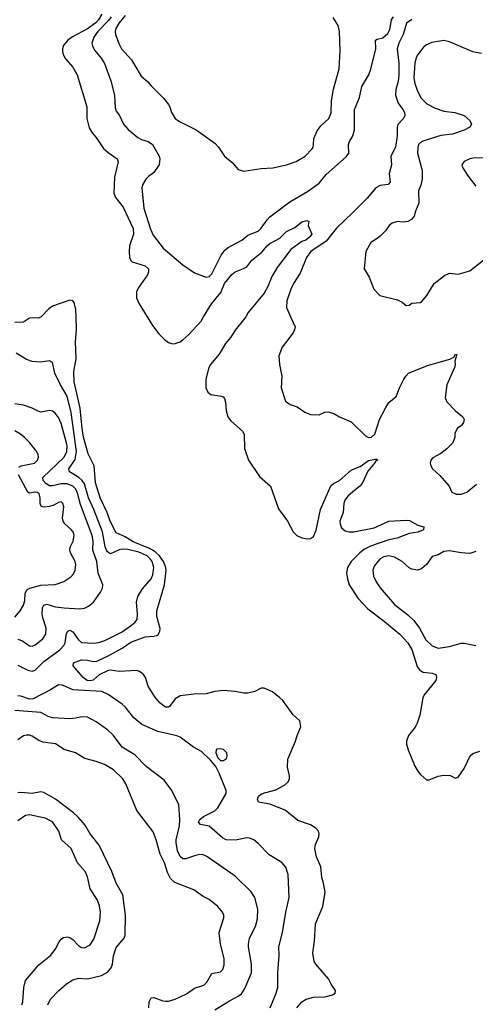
# Model space of a CAD drawing. Header units: inches. Extents: x 2001573 to 2220545, y 644482 to 846830.
# Tile 240 of 256: x 2117703 to 2120847, y 685254 to 692051. Entities that reach past the tile are written whole.
import ezdxf

# ---------------------------------------------------------------- set-up
doc = ezdxf.new("R2010")
doc.units = ezdxf.units.IN
doc.header["$MEASUREMENT"] = 0
for name, color, linetype in [('C1618', 7, 'Continuous'), ('C1619', 7, 'Continuous'), ('C1628', 7, 'Continuous'), ('C1629', 7, 'Continuous')]:
    doc.layers.add(name, color=color, linetype=linetype)

msp = doc.modelspace()

# ---------------------------------------------------------------- linework, layer by layer
at = {"layer": 'C1618', "color": 5}
for points, elevation in [([(2117852.5, 690000), (2117850, 689997.2), (2117830, 689990.8), (2117790, 689994), (2117770, 689991), (2117730, 689962.7), (2117670, 689959.5)], 220), ([(2119616, 685230), (2119650, 685270.4), (2119679, 685290), (2119730, 685302), (2119810, 685304.4), (2119861, 685319), (2119881.2, 685330), (2119882.7, 685350), (2119853.1, 685393.1), (2119834.5, 685430), (2119746, 685530), (2119736, 685550), (2119727, 685607), (2119738.4, 685690), (2119745.1, 685810), (2119795.6, 685930), (2119811, 686029), (2119800.3, 686090), (2119788.2, 686130), (2119782.3, 686202.3), (2119752.5, 686272.5), (2119739.8, 686330), (2119744.2, 686355.8), (2119767.4, 686410), (2119770.9, 686430), (2119764.4, 686450), (2119746.6, 686470), (2119710, 686492.7), (2119622.3, 686522.3), (2119534.8, 686594.8), (2119430, 686635.6), (2119352.3, 686650), (2119343.5, 686670), (2119351.2, 686690), (2119375.6, 686710), (2119470, 686734.5), (2119530, 686765.8), (2119556.1, 686790), (2119564.8, 686810), (2119564.8, 686830), (2119550.9, 686890), (2119553.9, 686946.1), (2119606.6, 687070), (2119617, 687110), (2119642.7, 687170), (2119637.2, 687210), (2119591.3, 687251.3), (2119518, 687350), (2119498.3, 687370), (2119447.8, 687410), (2119390, 687436.5), (2119370, 687435.4), (2119325.8, 687414.2), (2119277.4, 687402.6), (2119250, 687401.8), (2119190, 687414), (2119110, 687420.9), (2119050, 687413.5), (2118990, 687396.3), (2118905.4, 687394.6), (2118810, 687383.5), (2118776.6, 687363.4), (2118736.4, 687310), (2118730, 687305.7), (2118710, 687305.4), (2118670, 687334.3), (2118635.9, 687375.9), (2118589.6, 687450), (2118571.5, 687510), (2118558, 687530), (2118530, 687551.6), (2118510, 687557.8), (2118390, 687551.8), (2118330, 687560.1), (2118310, 687556.7), (2118252.4, 687527.6), (2118210, 687490.7), (2118190, 687486.4), (2118168.5, 687490), (2118140.9, 687510), (2118072.8, 687590), (2118074.5, 687610), (2118129.2, 687630.8), (2118170, 687630.5), (2118210, 687619.9), (2118236.4, 687623.6), (2118319.1, 687660.9), (2118410, 687712.9), (2118470, 687753.8), (2118570, 687790.8), (2118630, 687794.6), (2118650, 687799.8), (2118661.3, 687810), (2118671.3, 687828.7), (2118671.8, 687848.2), (2118650.5, 687930), (2118650.2, 687969.8), (2118703.4, 688150), (2118713.8, 688250), (2118710, 688276.1), (2118694.8, 688310), (2118667.8, 688350), (2118638.5, 688378.5), (2118600.1, 688400.1), (2118485.3, 688445.3), (2118430, 688481.3), (2118369.5, 688509.5), (2118327.8, 688590), (2118306.8, 688650), (2118257.7, 688750), (2118226.4, 688853.6), (2118217.2, 688970), (2118175, 689055), (2118143.6, 689170), (2118133.4, 689230), (2118121.2, 689370), (2118079.9, 689550), (2118077.1, 689622.9), (2118092.9, 689710), (2118087.5, 689830), (2118094.6, 689910), (2118092, 690000)], 220), ([(2118583.3, 690000), (2118620.1, 689940.1), (2118663.4, 689883.4), (2118703.6, 689843.6), (2118730, 689823.6), (2118750, 689815.2), (2118770, 689813.2), (2118810, 689828.1), (2118830, 689842), (2118870, 689877.4), (2118954.4, 689970), (2118972.2, 690000)], 220), ([(2119262.9, 690000), (2119257.6, 689990), (2119190, 689907.7), (2119160.8, 689859.2), (2119124.2, 689815.8), (2119078.8, 689741.2), (2119019.2, 689670), (2119008.3, 689650), (2118988.4, 689570), (2118986.7, 689510), (2119000.6, 689480.6), (2119022.9, 689462.9), (2119092.8, 689452.8), (2119107.1, 689447.1), (2119116.5, 689436.5), (2119124.2, 689410), (2119127.6, 689350), (2119140.2, 689310), (2119161.1, 689281.1), (2119240.3, 689210), (2119251.2, 689190), (2119255.2, 689090), (2119281.8, 689010), (2119357.4, 688897.4), (2119433.4, 688830), (2119490, 688674.9), (2119551.8, 688590), (2119590, 688514.4), (2119615.5, 688490), (2119650, 688474.3), (2119690, 688466.3), (2119710, 688468.9), (2119730, 688483.1), (2119750, 688527.3), (2119779, 688670), (2119850, 688833.4), (2119869.6, 688850), (2119910, 688870.2), (2119990, 688940.8), (2120000, 688945.1)], 220), ([(2119572.9, 690000), (2119603.1, 689930), (2119600.3, 689910), (2119590.2, 689889.8), (2119514, 689790), (2119490.7, 689730), (2119496.3, 689670), (2119512.7, 689590), (2119507.7, 689510), (2119537.3, 689417.3), (2119570, 689394.8), (2119619, 689379), (2119670, 689340.7), (2119710, 689324.9), (2119770, 689324), (2119810, 689340.7), (2119830, 689344), (2119870, 689333), (2119910, 689308.4), (2119990, 689276), (2120000, 689266.2)], 240), ([(2117690, 687595), (2117759.5, 687559.5), (2117790, 687552.9), (2117810, 687561.5), (2117870, 687620.3), (2117979.9, 687700.1), (2118006.8, 687730), (2118016.4, 687750), (2118026.8, 687813.2), (2118035.1, 687830), (2118050, 687836.1), (2118070, 687825.5), (2118110, 687770.3), (2118130, 687751.4), (2118212.9, 687747.1), (2118250, 687752.6), (2118290, 687766), (2118410, 687824), (2118475.4, 687870), (2118498.7, 687890), (2118513.3, 687910), (2118516, 687950), (2118508.8, 688030), (2118519.3, 688070), (2118550, 688122.6), (2118609.9, 688190.1), (2118620.9, 688219.1), (2118627.8, 688270), (2118616.3, 688310), (2118603.9, 688330), (2118583.4, 688350), (2118524.3, 688375.7), (2118450, 688393.1), (2118410, 688396.7), (2118390, 688392), (2118330, 688364.1), (2118310, 688376.5), (2118301.9, 688390), (2118292.5, 688412.5), (2118275.6, 688515.6), (2118215.7, 688670), (2118177.8, 688750), (2118150, 688845.8), (2118132.4, 688872.4), (2118111.6, 688891.6), (2118047.3, 688930), (2118042.8, 688950), (2118084.9, 689015.1), (2118096.1, 689070), (2118059.4, 689339.4), (2118030, 689451), (2117984.7, 689530), (2117946.4, 689610), (2117930, 689685.2), (2117910, 689697), (2117850, 689686), (2117788.3, 689691.7), (2117750, 689704.4), (2117678.4, 689750)], 240), ([(2117690, 687775.3), (2117723.6, 687763.6), (2117770, 687728.9), (2117790, 687727.2), (2117810, 687735.3), (2117863.7, 687776.3), (2117884.2, 687810), (2117884.8, 687850), (2117862.2, 687922.2), (2117858, 687950), (2117861.1, 687990), (2117870, 688010.3), (2117890, 688015), (2117950, 687998.7), (2118010, 687990.1), (2118116.8, 687983.2), (2118150, 687987.4), (2118178.4, 688001.6), (2118213.6, 688030), (2118261.3, 688098.7), (2118274.5, 688125.5), (2118277.4, 688150), (2118243.9, 688230), (2118236.2, 688310), (2118208.8, 688390), (2118209.9, 688450), (2118202.6, 688490), (2118123.3, 688703.3), (2118102.2, 688782.2), (2118090.3, 688810), (2118070, 688831.3), (2118030, 688845.8), (2117990, 688847.4), (2117930, 688833.7), (2117910, 688833.4), (2117883, 688850), (2117865.4, 688870), (2117863.2, 688890), (2118009.3, 689030), (2118029.5, 689070), (2118031, 689109), (2118027.1, 689130), (2117990, 689262.4), (2117970, 689305.7), (2117950, 689333.5), (2117930, 689348.5), (2117910, 689353.5), (2117850, 689342.7), (2117830, 689348.4), (2117789.4, 689370), (2117730, 689389.8), (2117670, 689398.5)], 260), ([(2117697.7, 688962.3), (2117712.3, 688970), (2117805.6, 688990), (2117826.9, 689010), (2117833.7, 689030), (2117831.1, 689050), (2117815.8, 689075.8), (2117773.7, 689130), (2117733.5, 689170), (2117709.9, 689189.9), (2117670, 689211.6)], 280), ([(2117670, 687927.5), (2117707.4, 687970), (2117730.6, 688009.4), (2117739, 688041), (2117742.1, 688090), (2117749.2, 688110), (2117760.4, 688119.6), (2117773.4, 688126.6), (2117850, 688146.4), (2117949, 688151), (2118008.2, 688171.8), (2118055.9, 688204.1), (2118074, 688226), (2118086.2, 688250), (2118090.8, 688290), (2118085.6, 688310), (2118054, 688370), (2118048.8, 688390), (2118051.9, 688410), (2118073.2, 688450), (2118080.2, 688490), (2118074, 688510), (2118060.8, 688530), (2118014.7, 688570), (2118002.2, 688590), (2117999, 688610), (2118007.6, 688687.6), (2118002, 688710), (2117990, 688722), (2117970, 688717.8), (2117939.4, 688700.6), (2117910, 688691.4), (2117870, 688686.7), (2117851.5, 688691.5), (2117844.9, 688710), (2117845.4, 688750), (2117836.7, 688776.7), (2117826.2, 688786.2), (2117810, 688788.7), (2117770, 688782.5), (2117759.3, 688790), (2117694.2, 688910)], 280), ([(2120000, 688788.7), (2119970, 688764), (2119946.9, 688733.1), (2119939.8, 688710), (2119934.6, 688650), (2119912, 688590), (2119913.7, 688570), (2119924.2, 688544.2), (2119950, 688522.3), (2119975.7, 688515.7), (2120000, 688515)], 220), ([(2120000, 688319.1), (2119991.3, 688310), (2119965.1, 688270), (2119959, 688230), (2119964.6, 688190), (2119977.7, 688150), (2120000, 688115)], 220), ([(2119431.1, 685230), (2119473.3, 685330), (2119483.6, 685370), (2119484.7, 685470), (2119494.5, 685590), (2119491.4, 685651.4), (2119517.8, 685750), (2119539.9, 685890), (2119562.6, 685990), (2119556.4, 686150), (2119539.6, 686199.6), (2119512.9, 686232.9), (2119425.2, 686285.2), (2119350, 686364.5), (2119319, 686390), (2119290, 686401.6), (2119270, 686402.4), (2119193.4, 686386.6), (2119128.3, 686388.3), (2119102.1, 686402.1), (2119010, 686482.6), (2118950, 686496), (2118936, 686510), (2118946, 686530), (2118971.7, 686550), (2119049.7, 686590), (2119069.7, 686610), (2119128.3, 686710), (2119128.3, 686730), (2119079.7, 686850), (2119056.3, 686896.3), (2119020.3, 686940.3), (2118958.5, 686998.5), (2118903.7, 687030), (2118810, 687096.9), (2118787.2, 687107.2), (2118656, 687136), (2118545.7, 687185.7), (2118491.5, 687231.5), (2118430, 687308.2), (2118410, 687326.3), (2118312.9, 687392.9), (2118270, 687413.4), (2118070, 687425.7), (2117997.7, 687457.7), (2117970, 687459.4), (2117915.1, 687424.9), (2117796.3, 687363.7), (2117770, 687361.3), (2117710, 687380.6), (2117690, 687382.4)], 240), ([(2119050, 685215.4), (2119150, 685277.8), (2119211.6, 685310), (2119232.9, 685327.1), (2119257.8, 685362.2), (2119302.4, 685470), (2119303.9, 685530), (2119281.2, 685650), (2119281.6, 685670), (2119289.9, 685710.1), (2119331.6, 685790), (2119344.9, 685844.9), (2119345.7, 685910), (2119326.9, 685990), (2119300.5, 686030), (2119190, 686138), (2118993.5, 686273.5), (2118970, 686284.7), (2118947.4, 686287.4), (2118910, 686279.8), (2118850, 686258.2), (2118830, 686257.2), (2118810, 686274), (2118793.3, 686313.3), (2118782.1, 686370), (2118782.6, 686390), (2118805.2, 686485.2), (2118808.7, 686528.7), (2118800.5, 686630), (2118752.6, 686730), (2118700.6, 686800.6), (2118574.9, 686894.9), (2118497, 686977), (2118409.9, 687029.9), (2118350, 687109.7), (2118310, 687148.6), (2118230, 687203.9), (2118170, 687235.4), (2118130, 687239.1), (2118090, 687228.5), (2118050, 687224.2), (2117930, 687232), (2117899.9, 687240.1), (2117848.3, 687268.3), (2117670, 687283.1)], 260), ([(2118595.4, 685230), (2118595.8, 685270), (2118610, 685297.4), (2118630, 685299.7), (2118690, 685277.2), (2118710, 685274.6), (2118730, 685276.1), (2118776.9, 685290), (2118854.2, 685325.8), (2118910, 685365.4), (2118973.8, 685386.2), (2118993.9, 685406.1), (2119030, 685467), (2119090, 685477.6), (2119105.6, 685494.4), (2119114.7, 685525.3), (2119115, 685570), (2119088.9, 685670), (2119078.9, 685750), (2119112.7, 685850), (2119111.9, 685870), (2119102.6, 685890), (2119070, 685929.6), (2119010, 685976.3), (2118970, 685996.9), (2118904, 686044), (2118774.5, 686094.5), (2118743, 686123), (2118722.5, 686162.5), (2118703.4, 686230), (2118672.9, 686290), (2118645.8, 686390), (2118624.6, 686444.6), (2118512.2, 686592.2), (2118435.8, 686775.8), (2118416.1, 686810), (2118351.6, 686871.6), (2118288.4, 686908.4), (2118229.9, 686929.9), (2118152.3, 686950), (2118089.3, 686990), (2118010, 687012.9), (2117950, 687051.6), (2117862.3, 687062.3), (2117834.9, 687074.9), (2117790, 687105.3), (2117770, 687112.8), (2117750, 687112.8), (2117730, 687106.4), (2117690, 687079.2)], 280), ([(2117898, 685250), (2117915.6, 685290), (2117973.7, 685350), (2118026.1, 685393.9), (2118070, 685422.4), (2118110, 685433.7), (2118170, 685430.2), (2118267.5, 685452.5), (2118310, 685475.8), (2118333.9, 685506.1), (2118342.6, 685530), (2118351.5, 685588.5), (2118370, 685644.9), (2118424.5, 685710), (2118432, 685730), (2118433.5, 685870), (2118414, 686010), (2118369.8, 686090), (2118339.8, 686170), (2118252, 686352), (2118189.9, 686429.9), (2118154.7, 686490), (2118106.7, 686546.7), (2118075.5, 686575.5), (2117949.7, 686670), (2117870, 686715.3), (2117850, 686720.4), (2117790, 686709.8), (2117710, 686716.8), (2117690, 686713.5)], 320), ([(2117718.3, 685250), (2117724, 685270), (2117730.8, 685370), (2117742.9, 685417.1), (2117834.7, 685525.3), (2117916.9, 685590), (2117948.2, 685631.8), (2117974.9, 685685.1), (2117990, 685703.8), (2118005.9, 685714.1), (2118030, 685719.5), (2118050, 685714.9), (2118070, 685702), (2118110, 685660.3), (2118130, 685647), (2118150, 685643.7), (2118190, 685664.9), (2118215.8, 685704.2), (2118256.8, 685830), (2118260.3, 685890), (2118253.6, 685933.6), (2118236.8, 685976.8), (2118189.8, 686050), (2118170, 686133.2), (2118155.1, 686170), (2118101, 686230), (2118057.4, 686330), (2117990.9, 686390), (2117973.3, 686450), (2117930, 686512.7), (2117879.4, 686539.4), (2117770, 686561.8), (2117742.2, 686557.8), (2117690, 686519.8)], 340)]:
    msp.add_lwpolyline(points, dxfattribs=dict(at, elevation=elevation))
at = {"layer": 'C1618', "color": 5, "elevation": 240}
msp.add_lwpolyline([(2119090, 687018), (2119065.2, 687014.8), (2119058, 687010), (2119056.3, 686990), (2119070, 686954.8), (2119090, 686938), (2119110, 686936.3), (2119129.2, 686950), (2119136, 686970), (2119133.2, 686990), (2119110, 687012.3)], close=True, dxfattribs=at)
at = {"layer": 'C1619', "color": 5}
for points, elevation in [([(2118270.9, 692090), (2118247.8, 692050), (2118229.1, 692030), (2118170, 691987.4), (2118067.3, 691932.7), (2118036.3, 691910), (2118004, 691870), (2117997.8, 691850), (2117999.5, 691830), (2118006, 691806), (2118019.9, 691779.9), (2118070, 691722.8), (2118099.1, 691670), (2118166, 691450), (2118166, 691370), (2118183.7, 691303.7), (2118197.6, 691277.6), (2118236.5, 691230), (2118281.8, 691161.8), (2118313.5, 691133.5), (2118374.9, 691090), (2118381.7, 691070), (2118357.1, 690962.9), (2118353.5, 690853.5), (2118364.2, 690824.2), (2118417.2, 690757.2), (2118487, 690610), (2118488.7, 690570), (2118461.2, 690490), (2118458.3, 690450), (2118461.9, 690410), (2118469.6, 690389.6), (2118480.5, 690380.5), (2118570, 690352.8), (2118592.4, 690330), (2118592.3, 690310), (2118586, 690290), (2118521.6, 690198.4), (2118508.7, 690171.3), (2118510.1, 690130), (2118528.7, 690088.7), (2118583.3, 690000)], 220), ([(2118334, 692070), (2118315.4, 692044.6), (2118242.4, 691970), (2118214.1, 691930), (2118201.5, 691890), (2118205, 691870), (2118220.6, 691840.6), (2118265.7, 691785.7), (2118287.9, 691747.9), (2118331.6, 691630), (2118357.7, 691530), (2118362, 691442), (2118370, 691420.7), (2118392.4, 691390), (2118419.5, 691330), (2118452.7, 691292.7), (2118518.8, 691238.8), (2118544.7, 691224.7), (2118589.4, 691209.4), (2118619.5, 691190), (2118666.4, 691110), (2118670.5, 691090), (2118664.9, 691050), (2118625.7, 690994.3), (2118591.2, 690968.8), (2118574, 690950), (2118550.3, 690910), (2118546.5, 690890), (2118559.2, 690750), (2118605, 690605), (2118624.2, 690564.2), (2118693.5, 690473.5), (2118830, 690357.6), (2118910, 690303.8), (2118990, 690272.7), (2119010, 690277.6), (2119030, 690296.3), (2119094.5, 690425.5), (2119118.9, 690461.1), (2119141.6, 690478.4), (2119236.9, 690530), (2119277.3, 690562.7), (2119349.9, 690590.1), (2119370, 690611.5), (2119409.9, 690670.1), (2119430.3, 690689.7), (2119566.9, 690793.1), (2119690, 690864.4), (2119770, 690922.3), (2119817.8, 690982.2), (2119955.2, 691104.8), (2119974.2, 691130), (2119972, 691190), (2119978, 691210), (2120000, 691245.3)], 240), ([(2118430, 692080.3), (2118389.5, 692030), (2118366.2, 691990), (2118361.2, 691970), (2118364.7, 691950), (2118387, 691887), (2118406.7, 691850), (2118474.5, 691774.5), (2118542.3, 691662.3), (2118585.3, 691625.3), (2118610, 691594.9), (2118694.8, 691510), (2118730, 691466), (2118739.1, 691450), (2118750.6, 691410), (2118775.5, 691370), (2118800.7, 691350), (2118922, 691290), (2119050, 691198), (2119075.5, 691170), (2119116.3, 691110), (2119170, 691065.5), (2119210, 691016.4), (2119250, 691004.9), (2119370, 691024.2), (2119450, 691028.9), (2119544, 691050), (2119610, 691071.8), (2119673.6, 691110), (2119720.6, 691159.4), (2119727.8, 691170), (2119731.2, 691188.8), (2119732.4, 691230), (2119755.9, 691284.1), (2119780.7, 691319.3), (2119836.9, 691370), (2119852.5, 691407.5), (2119855.8, 691490), (2119867.7, 691572.3), (2119907.3, 691712.7), (2119915.5, 691835.5), (2119909.6, 691970.4), (2119900.5, 692010), (2119866.3, 692066.3)], 260), ([(2120000, 690718.8), (2119890, 690611.3), (2119818.2, 690521.8), (2119712.6, 690450), (2119681.6, 690410), (2119638.9, 690301.1), (2119593.6, 690230), (2119574, 690190), (2119547.2, 690110), (2119544.9, 690064.9), (2119572.9, 690000)], 240), ([(2118972.2, 690000), (2119025.7, 690090), (2119091.7, 690168.3), (2119116.2, 690230), (2119167.2, 690292.8), (2119190, 690310.1), (2119247.7, 690332.3), (2119270, 690346), (2119306, 690390), (2119373.9, 690446.1), (2119410, 690488.8), (2119430, 690505.3), (2119498, 690542), (2119543.7, 690590), (2119602.6, 690617.4), (2119650, 690654.9), (2119684.7, 690664.7), (2119698, 690658), (2119694.8, 690630), (2119718.8, 690570), (2119703.1, 690550), (2119677.6, 690530), (2119650, 690519.8), (2119575.1, 690464.9), (2119480.3, 690339.7), (2119442.3, 690277.7), (2119415.1, 690210), (2119390, 690163.5), (2119278.9, 690030), (2119262.9, 690000)], 220), ([(2118092, 690000), (2118090.5, 690050.5), (2118078.3, 690098.3), (2118070, 690109.6), (2118050, 690113.7), (2117930, 690072.3), (2117904.1, 690055.9), (2117852.5, 690000)], 220)]:
    msp.add_lwpolyline(points, dxfattribs=dict(at, elevation=elevation))
at = {"layer": 'C1628', "color": 5}
for points, elevation in [([(2120000, 689266.2), (2120090, 689178), (2120110, 689166.7), (2120130, 689168.1), (2120154.5, 689190), (2120185.7, 689290), (2120230, 689374.8), (2120251.3, 689408.7), (2120302, 689450), (2120323.7, 689510), (2120355.1, 689570), (2120367, 689590), (2120386.6, 689610), (2120517.1, 689662.9), (2120671.9, 689708.1), (2120699.3, 689720.7), (2120710, 689742), (2120719.6, 689739.6), (2120706.8, 689693.2), (2120708.2, 689670), (2120703.1, 689650), (2120650.4, 689530), (2120639.8, 689439.8), (2120650, 689412), (2120710.9, 689350.9), (2120761, 689310), (2120771, 689290), (2120766, 689270), (2120751, 689250), (2120721, 689230), (2120706.4, 689193.6), (2120706.8, 689170), (2120692.7, 689130), (2120650, 689087.6), (2120610, 689056.2), (2120553.7, 689026.3), (2120541, 689010), (2120536, 688990), (2120541, 688970), (2120551.3, 688950), (2120603.4, 688903.4), (2120666, 688830), (2120686, 688790), (2120715.9, 688775.9), (2120750, 688776.4), (2120789.2, 688790), (2120855.4, 688844.6)], 240), ([(2120000, 688945.1), (2120052.4, 688967.6), (2120110, 689008.4), (2120158, 689018), (2120170, 689018), (2120173.4, 689010), (2120158, 689002), (2120152.4, 688990), (2120104.9, 688935.1), (2120066, 688850), (2120050.3, 688830), (2120000, 688788.7)], 220), ([(2120000, 688515), (2120010, 688514.7), (2120150, 688543.3), (2120250, 688588.7), (2120370, 688596), (2120393.5, 688593.5), (2120450, 688560.8), (2120492, 688550), (2120490.5, 688530), (2120450, 688513.5), (2120390, 688505.1), (2120307.5, 688472.5), (2120250, 688459.5), (2120123.9, 688416.1), (2120083.4, 688396.6), (2120049.3, 688370.7), (2120000, 688319.1)], 220), ([(2120850, 688379.5), (2120810, 688367), (2120750, 688371.5), (2120670, 688385.1), (2120630, 688380.5), (2120590, 688357), (2120550, 688345.2), (2120510.3, 688289.7), (2120478, 688262), (2120450, 688251.8), (2120410, 688257.4), (2120390, 688266.9), (2120342.6, 688310), (2120290, 688339.8), (2120250, 688349), (2120216.1, 688343.9), (2120191.8, 688330), (2120174, 688310), (2120150, 688277.6), (2120139.6, 688250), (2120145.5, 688210), (2120163.9, 688170), (2120191.4, 688130), (2120290, 688014), (2120382.8, 687942.8), (2120422.9, 687902.9), (2120461.5, 687850), (2120505.4, 687770), (2120550, 687727.5), (2120590, 687713.2), (2120670, 687724.5), (2120750, 687746.7), (2120770, 687746.7), (2120850.3, 687730.3)], 240), ([(2120000, 688115), (2120037, 688057), (2120104.7, 687984.7), (2120210, 687905.6), (2120326.5, 687810), (2120380.9, 687750), (2120410, 687702.6), (2120446.4, 687586.4), (2120461.7, 687561.7), (2120487.8, 687547.8), (2120550, 687540.7), (2120574.4, 687530), (2120580.3, 687510), (2120573.8, 687490), (2120495.5, 687390), (2120486.2, 687370), (2120464.4, 687250), (2120446, 687194), (2120432.7, 687167.3), (2120387.2, 687110), (2120371.9, 687070), (2120371.8, 687050), (2120383, 687010), (2120430, 686897.1), (2120450, 686862.4), (2120470, 686839.5), (2120510, 686802.8), (2120530, 686802.8), (2120590, 686828), (2120630, 686835.5), (2120672.7, 686832.7), (2120710, 686816), (2120730, 686822.8), (2120770, 686880.7), (2120811.1, 686968.9), (2120830, 686986), (2120878.9, 687001.1)], 220)]:
    msp.add_lwpolyline(points, dxfattribs=dict(at, elevation=elevation))
at = {"layer": 'C1629', "color": 5}
for points, elevation in [([(2120000, 691245.3), (2120002.9, 691250), (2120013.4, 691290), (2120013.1, 691430), (2120047.1, 691512.9), (2120063.7, 691590), (2120112.6, 691670), (2120126.9, 691710), (2120160.7, 691850), (2120159.3, 691910), (2120170, 691916.4), (2120210, 691924.9), (2120243.7, 691956.3), (2120256.9, 691983.1), (2120267.9, 692050), (2120282.2, 692070)], 240), ([(2120410, 692051.6), (2120373.6, 692026.4), (2120350.2, 691950), (2120318.4, 691890), (2120308.3, 691850), (2120320.1, 691750), (2120320.5, 691670), (2120315.9, 691624.1), (2120299, 691570), (2120297.6, 691530), (2120314.6, 691474.6), (2120347.8, 691430), (2120357.8, 691410), (2120361.1, 691390), (2120352.4, 691370), (2120313.4, 691326.6), (2120308.2, 691310), (2120307.3, 691250), (2120295.6, 691170), (2120264.2, 691110), (2120268.2, 691050), (2120252.1, 690990), (2120260.3, 690930), (2120246.7, 690913.3), (2120190, 690905.6), (2120161.8, 690890), (2120101.8, 690818.2), (2120000, 690718.8)], 240), ([(2120890, 691818.7), (2120830, 691828.7), (2120670, 691898.2), (2120630, 691907.1), (2120547.4, 691892.6), (2120510, 691877.6), (2120490, 691861.7), (2120450.1, 691809.9), (2120439.7, 691790), (2120429.4, 691750), (2120422, 691650), (2120429.5, 691609.5), (2120445.2, 691565.2), (2120471.5, 691511.5), (2120513.4, 691470), (2120570, 691441), (2120630, 691420.5), (2120706.8, 691410), (2120770, 691390.2), (2120810, 691354.9), (2120821.3, 691330), (2120810.4, 691310), (2120771.4, 691288.6), (2120690, 691261.7), (2120610, 691251.2), (2120477.3, 691210), (2120456, 691190), (2120450, 691168), (2120449.2, 691130), (2120479.6, 691010), (2120480.8, 690950), (2120471.2, 690908.8), (2120455.3, 690870), (2120456.5, 690783.5), (2120433.7, 690730), (2120425.7, 690694.3), (2120407.7, 690672.3), (2120382, 690658), (2120350, 690652.8), (2120310, 690656.9), (2120273, 690647), (2120253, 690630), (2120226.4, 690593.6), (2120190, 690557), (2120170, 690539.5), (2120126.7, 690513.3), (2120090.7, 690450), (2120080.7, 690330), (2120113.8, 690273.8), (2120147.3, 690190), (2120188, 690148), (2120310, 690118), (2120342, 690102), (2120370, 690078), (2120390, 690081), (2120410, 690094), (2120470, 690098.8), (2120476.6, 690103.4), (2120512.5, 690147.5), (2120564.5, 690230), (2120634.9, 690285.1), (2120670, 690301.6), (2120730, 690294.8), (2120810, 690318), (2120906.3, 690393.7)], 260), ([(2120930, 691094.3), (2120843.7, 691096.3), (2120810.5, 691089.5), (2120770, 691073.2), (2120754.8, 691050), (2120758.8, 691030), (2120797.3, 690970), (2120850, 690901)], 280)]:
    msp.add_lwpolyline(points, dxfattribs=dict(at, elevation=elevation))

doc.saveas('drawing.dxf')
